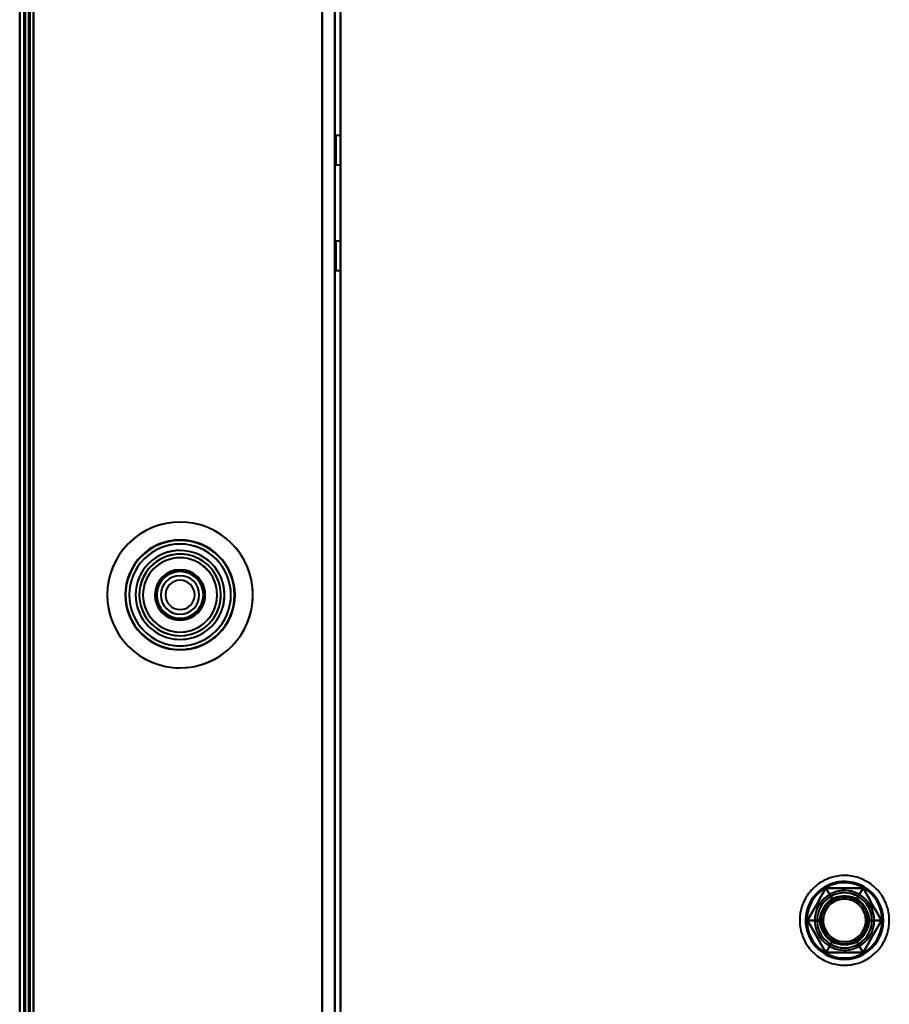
# Model space of a CAD drawing. Header units: millimetres. Extents: x -1442 to 3067, y -120 to 936.
# Tile 13 of 72: x -287 to -192, y 215 to 323. Entities that reach past the tile are written whole.
import ezdxf

# ---------------------------------------------------------------- set-up
doc = ezdxf.new("R2010")
doc.units = ezdxf.units.MM
doc.layers.add('G-IMPT', color=8, linetype='Continuous', lineweight=40)

# ---------------------------------------------------------------- blocks, each defined once
blk = doc.blocks.new('NEXA 400 CALQUES_dwg-748074-Gauche')
at = {"layer": 'G-IMPT'}
for p, q in [((-287, 827.77), (-287, 128.97)), ((-287, 827.77), (-287, 128.97)), ((-286.5, 827.27), (-286.5, 129.47)), ((-252, 129.47), (-252, 827.27)), ((-252, 309.97), (-252.5, 309.97)), ((-252.5, 306.77), (-252.5, 309.97)), ((-252.5, 306.77), (-252.5, 309.97)), ((-252.5, 309.97), (-252.5, 306.77)), ((-252.5, 309.97), (-252.5, 306.77)), ((-252, 308.37), (-252, 309.97)), ((-252, 306.77), (-252, 309.97)), ((-252, 309.97), (-252, 308.37)), ((-252, 306.77), (-252, 308.37)), ((-252, 308.37), (-252, 306.77)), ((-252.5, 306.77), (-252, 306.77)), ((-252, 298.45), (-252.5, 298.45)), ((-252.5, 295.25), (-252.5, 298.45)), ((-252.5, 295.25), (-252.5, 298.45)), ((-252.5, 298.45), (-252.5, 295.25)), ((-252.5, 298.45), (-252.5, 295.25)), ((-252, 296.85), (-252, 298.45)), ((-252, 295.25), (-252, 298.45)), ((-252, 298.45), (-252, 296.85)), ((-252, 295.25), (-252, 296.85)), ((-252, 296.85), (-252, 295.25)), ((-252.5, 295.25), (-252, 295.25))]:
    blk.add_line(p, q, dxfattribs=at)
at = {"layer": 'G-IMPT', "flags": 128}
for points in [[(-287, 128.97), (-287, 303.67), (-287, 478.37), (-287, 653.07), (-287, 827.77)], [(-287, 827.77), (-287, 653.07), (-287, 478.37), (-287, 303.67), (-287, 128.97)], [(-287, 128.97), (-287, 303.67), (-287, 478.37), (-287, 653.07), (-287, 827.77)], [(-287, 827.77), (-287, 653.07), (-287, 478.37), (-287, 303.67), (-287, 128.97)], [(-287, 827.77), (-287, 653.07), (-287, 478.37), (-287, 303.67), (-287, 128.97)], [(-287, 128.97), (-287, 303.67), (-287, 478.37), (-287, 653.07), (-287, 827.77)], [(-287, 128.97), (-287, 303.67), (-287, 478.37), (-287, 653.07), (-287, 827.77)], [(-287, 827.77), (-287, 653.07), (-287, 478.37), (-287, 303.67), (-287, 128.97)], [(-287, 827.77), (-287, 653.07), (-287, 478.37), (-287, 303.67), (-287, 128.97)], [(-287, 128.97), (-287, 303.67), (-287, 478.37), (-287, 653.07), (-287, 827.77)], [(-287, 827.77), (-287, 653.07), (-287, 478.37), (-287, 303.67), (-287, 128.97)], [(-287, 128.97), (-287, 303.67), (-287, 478.37), (-287, 653.07), (-287, 827.77)], [(-286.5, 827.77), (-286.5, 653.07), (-286.5, 478.37), (-286.5, 303.67), (-286.5, 128.97)], [(-286.5, 827.77), (-286.5, 653.07), (-286.5, 478.37), (-286.5, 303.67), (-286.5, 128.97)], [(-286.5, 128.97), (-286.5, 303.67), (-286.5, 478.37), (-286.5, 653.07), (-286.5, 827.77)], [(-286.5, 128.97), (-286.5, 303.67), (-286.5, 478.37), (-286.5, 653.07), (-286.5, 827.77)], [(-286.5, 129.37), (-286.5, 303.87), (-286.5, 478.37), (-286.5, 652.87), (-286.5, 827.37)], [(-286.5, 827.37), (-286.5, 652.87), (-286.5, 478.37), (-286.5, 303.87), (-286.5, 129.37)], [(-286.5, 129.37), (-286.5, 303.87), (-286.5, 478.37), (-286.5, 652.87), (-286.5, 827.37)], [(-286.5, 827.37), (-286.5, 652.87), (-286.5, 478.37), (-286.5, 303.87), (-286.5, 129.37)], [(-286.5, 129.47), (-286.5, 303.92), (-286.5, 478.37), (-286.5, 652.82), (-286.5, 827.27)], [(-286.5, 827.27), (-286.5, 652.82), (-286.5, 478.37), (-286.5, 303.92), (-286.5, 129.47)], [(-286.5, 827.27), (-286.5, 652.82), (-286.5, 478.37), (-286.5, 303.92), (-286.5, 129.47)], [(-286.5, 129.47), (-286.5, 303.92), (-286.5, 478.37), (-286.5, 652.82), (-286.5, 827.27)], [(-286.5, 827.27), (-286.5, 652.82), (-286.5, 478.37), (-286.5, 303.92), (-286.5, 129.47)], [(-286.5, 129.47), (-286.5, 303.92), (-286.5, 478.37), (-286.5, 652.82), (-286.5, 827.27)], [(-286.5, 827.27), (-286.5, 652.82), (-286.5, 478.37), (-286.5, 303.92), (-286.5, 129.47)], [(-286.5, 129.47), (-286.5, 303.92), (-286.5, 478.37), (-286.5, 652.82), (-286.5, 827.27)], [(-286.5, 827.27), (-286.5, 652.82), (-286.5, 478.37), (-286.5, 303.92), (-286.5, 129.47)], [(-286.5, 129.47), (-286.5, 303.92), (-286.5, 478.37), (-286.5, 652.82), (-286.5, 827.27)], [(-286.5, 827.27), (-286.5, 652.82), (-286.5, 478.37), (-286.5, 303.92), (-286.5, 129.47)], [(-286.5, 129.47), (-286.5, 303.92), (-286.5, 478.37), (-286.5, 652.82), (-286.5, 827.27)], [(-286.4, 128.97), (-286.4, 303.67), (-286.4, 478.37), (-286.4, 653.07), (-286.4, 827.77)], [(-286.4, 128.97), (-286.4, 303.67), (-286.4, 478.37), (-286.4, 653.07), (-286.4, 827.77)], [(-286.4, 128.97), (-286.4, 303.67), (-286.4, 478.37), (-286.4, 653.07), (-286.4, 827.77)], [(-286.4, 827.77), (-286.4, 653.07), (-286.4, 478.37), (-286.4, 303.67), (-286.4, 128.97)], [(-286.4, 128.97), (-286.4, 303.67), (-286.4, 478.37), (-286.4, 653.07), (-286.4, 827.77)], [(-286.4, 827.77), (-286.4, 653.07), (-286.4, 478.37), (-286.4, 303.67), (-286.4, 128.97)], [(-286.4, 827.77), (-286.4, 653.07), (-286.4, 478.37), (-286.4, 303.67), (-286.4, 128.97)], [(-286.4, 827.77), (-286.4, 653.07), (-286.4, 478.37), (-286.4, 303.67), (-286.4, 128.97)], [(-286.4, 128.97), (-286.4, 303.67), (-286.4, 478.37), (-286.4, 653.07), (-286.4, 827.77)], [(-286.4, 827.77), (-286.4, 653.07), (-286.4, 478.37), (-286.4, 303.67), (-286.4, 128.97)], [(-286.4, 827.77), (-286.4, 653.07), (-286.4, 478.37), (-286.4, 303.67), (-286.4, 128.97)], [(-286.4, 128.97), (-286.4, 303.67), (-286.4, 478.37), (-286.4, 653.07), (-286.4, 827.77)], [(-286, 129.47), (-286, 303.92), (-286, 478.37), (-286, 652.82), (-286, 827.27)], [(-286, 827.27), (-286, 652.82), (-286, 478.37), (-286, 303.92), (-286, 129.47)], [(-286, 129.47), (-286, 303.92), (-286, 478.37), (-286, 652.82), (-286, 827.27)], [(-286, 827.27), (-286, 652.82), (-286, 478.37), (-286, 303.92), (-286, 129.47)], [(-286, 129.47), (-286, 303.92), (-286, 478.37), (-286, 652.82), (-286, 827.27)], [(-286, 827.27), (-286, 652.82), (-286, 478.37), (-286, 303.92), (-286, 129.47)], [(-285.9, 827.27), (-285.9, 652.82), (-285.9, 478.37), (-285.9, 303.92), (-285.9, 129.47)], [(-285.9, 827.27), (-285.9, 652.82), (-285.9, 478.37), (-285.9, 303.92), (-285.9, 129.47)], [(-285.9, 129.47), (-285.9, 303.92), (-285.9, 478.37), (-285.9, 652.82), (-285.9, 827.27)], [(-285.9, 827.27), (-285.9, 652.82), (-285.9, 478.37), (-285.9, 303.92), (-285.9, 129.47)], [(-285.9, 129.47), (-285.9, 303.92), (-285.9, 478.37), (-285.9, 652.82), (-285.9, 827.27)], [(-285.9, 129.47), (-285.9, 303.92), (-285.9, 478.37), (-285.9, 652.82), (-285.9, 827.27)], [(-285.5, 827.27), (-285.5, 652.82), (-285.5, 478.37), (-285.5, 303.92), (-285.5, 129.47)], [(-285.5, 129.47), (-285.5, 303.92), (-285.5, 478.37), (-285.5, 652.82), (-285.5, 827.27)], [(-285.5, 827.27), (-285.5, 652.82), (-285.5, 478.37), (-285.5, 303.92), (-285.5, 129.47)], [(-285.5, 129.47), (-285.5, 303.92), (-285.5, 478.37), (-285.5, 652.82), (-285.5, 827.27)], [(-285.5, 129.47), (-285.5, 303.92), (-285.5, 478.37), (-285.5, 652.82), (-285.5, 827.27)], [(-285.5, 827.27), (-285.5, 652.82), (-285.5, 478.37), (-285.5, 303.92), (-285.5, 129.47)], [(-285.5, 827.27), (-285.5, 652.82), (-285.5, 478.37), (-285.5, 303.92), (-285.5, 129.47)], [(-285.5, 129.47), (-285.5, 303.92), (-285.5, 478.37), (-285.5, 652.82), (-285.5, 827.27)], [(-254, 827.27), (-254, 652.82), (-254, 478.37), (-254, 303.92), (-254, 129.47)], [(-254, 129.47), (-254, 303.92), (-254, 478.37), (-254, 652.82), (-254, 827.27)], [(-254, 129.47), (-254, 303.92), (-254, 478.37), (-254, 652.82), (-254, 827.27)], [(-254, 827.27), (-254, 652.82), (-254, 478.37), (-254, 303.92), (-254, 129.47)], [(-254, 129.47), (-254, 303.92), (-254, 478.37), (-254, 652.82), (-254, 827.27)], [(-254, 827.27), (-254, 652.82), (-254, 478.37), (-254, 303.92), (-254, 129.47)], [(-254, 129.47), (-254, 303.92), (-254, 478.37), (-254, 652.82), (-254, 827.27)], [(-254, 827.27), (-254, 652.82), (-254, 478.37), (-254, 303.92), (-254, 129.47)], [(-252.6, 129.47), (-252.6, 303.92), (-252.6, 478.37), (-252.6, 652.82), (-252.6, 827.27)], [(-252.6, 827.27), (-252.6, 652.82), (-252.6, 478.37), (-252.6, 303.92), (-252.6, 129.47)], [(-252.6, 129.47), (-252.6, 303.92), (-252.6, 478.37), (-252.6, 652.82), (-252.6, 827.27)], [(-252.6, 827.27), (-252.6, 652.82), (-252.6, 478.37), (-252.6, 303.92), (-252.6, 129.47)], [(-252, 827.27), (-252, 660.8), (-252, 494.32), (-252, 327.85), (-252, 161.37)], [(-252, 161.37), (-252, 327.85), (-252, 494.32), (-252, 660.8), (-252, 827.27)], [(-252, 161.37), (-252, 327.85), (-252, 494.32), (-252, 660.8), (-252, 827.27)], [(-252, 827.27), (-252, 660.8), (-252, 494.32), (-252, 327.85), (-252, 161.37)], [(-194.55, 228.61), (-194.73, 228.7), (-194.9, 228.79), (-195.08, 228.87), (-195.26, 228.94), (-195.44, 229.01), (-195.63, 229.07), (-195.82, 229.12), (-196.01, 229.16), (-196.2, 229.2), (-196.4, 229.23), (-196.59, 229.25), (-196.79, 229.26), (-196.98, 229.26), (-197.18, 229.26), (-197.37, 229.25), (-197.57, 229.23), (-197.76, 229.2), (-197.95, 229.17), (-198.15, 229.13), (-198.33, 229.08), (-198.52, 229.02), (-198.71, 228.96), (-198.89, 228.88), (-199.07, 228.8), (-199.24, 228.72), (-199.41, 228.63), (-199.58, 228.53), (-199.75, 228.42), (-199.91, 228.31), (-200.06, 228.19), (-200.21, 228.06), (-200.36, 227.93), (-200.5, 227.79), (-200.63, 227.65), (-200.76, 227.5), (-200.88, 227.35), (-201, 227.19), (-201.11, 227.03), (-201.21, 226.86), (-201.3, 226.69), (-201.39, 226.52), (-201.48, 226.34), (-201.55, 226.16), (-201.62, 225.98), (-201.68, 225.79), (-201.73, 225.6), (-201.78, 225.41), (-201.82, 225.22), (-201.85, 225.03), (-201.87, 224.83), (-201.88, 224.64), (-201.89, 224.44), (-201.89, 224.25), (-201.88, 224.05), (-201.86, 223.86), (-201.84, 223.66), (-201.81, 223.47), (-201.77, 223.28), (-201.72, 223.09), (-201.66, 222.9), (-201.6, 222.72), (-201.53, 222.53), (-201.45, 222.35), (-201.37, 222.18), (-201.28, 222), (-201.18, 221.83), (-201.08, 221.67), (-200.96, 221.51), (-200.85, 221.35), (-200.72, 221.2), (-200.59, 221.05), (-200.46, 220.91), (-200.32, 220.78), (-200.17, 220.65), (-200.02, 220.52), (-199.86, 220.41), (-199.7, 220.3), (-199.54, 220.19), (-199.45, 220.14)], [(-194.55, 228.61), (-194.73, 228.7), (-194.9, 228.79), (-195.08, 228.87), (-195.26, 228.94), (-195.44, 229.01), (-195.63, 229.07), (-195.82, 229.12), (-196.01, 229.16), (-196.2, 229.2), (-196.4, 229.23), (-196.59, 229.25), (-196.79, 229.26), (-196.98, 229.26), (-197.18, 229.26), (-197.37, 229.25), (-197.57, 229.23), (-197.76, 229.2), (-197.95, 229.17), (-198.15, 229.13), (-198.33, 229.08), (-198.52, 229.02), (-198.71, 228.96), (-198.89, 228.88), (-199.07, 228.8), (-199.24, 228.72), (-199.41, 228.63), (-199.58, 228.53), (-199.75, 228.42), (-199.91, 228.31), (-200.06, 228.19), (-200.21, 228.06), (-200.36, 227.93), (-200.5, 227.79), (-200.63, 227.65), (-200.76, 227.5), (-200.88, 227.35), (-201, 227.19), (-201.11, 227.03), (-201.21, 226.86), (-201.3, 226.69), (-201.39, 226.52), (-201.48, 226.34), (-201.55, 226.16), (-201.62, 225.98), (-201.68, 225.79), (-201.73, 225.6), (-201.78, 225.41), (-201.82, 225.22), (-201.85, 225.03), (-201.87, 224.83), (-201.88, 224.64), (-201.89, 224.44), (-201.89, 224.25), (-201.88, 224.05), (-201.86, 223.86), (-201.84, 223.66), (-201.81, 223.47), (-201.77, 223.28), (-201.72, 223.09), (-201.66, 222.9), (-201.6, 222.72), (-201.53, 222.53), (-201.45, 222.35), (-201.37, 222.18), (-201.28, 222), (-201.18, 221.83), (-201.08, 221.67), (-200.96, 221.51), (-200.85, 221.35), (-200.72, 221.2), (-200.59, 221.05), (-200.46, 220.91), (-200.32, 220.78), (-200.17, 220.65), (-200.02, 220.52), (-199.86, 220.41), (-199.7, 220.3), (-199.54, 220.19), (-199.45, 220.14)], [(-199.02, 227.87), (-199.53, 227), (-200.03, 226.12), (-200.54, 225.25), (-201.04, 224.37)], [(-201.04, 224.37), (-200.54, 225.25), (-200.03, 226.12), (-199.53, 227), (-199.02, 227.87)], [(-199.02, 227.87), (-199.53, 227), (-200.03, 226.12), (-200.54, 225.25), (-201.04, 224.37)], [(-201.04, 224.37), (-200.54, 225.25), (-200.03, 226.12), (-199.53, 227), (-199.02, 227.87)], [(-199.02, 227.87), (-199.53, 227), (-200.03, 226.12), (-200.54, 225.25), (-201.04, 224.37)], [(-201.04, 224.37), (-200.54, 225.25), (-200.03, 226.12), (-199.53, 227), (-199.02, 227.87)], [(-199.02, 227.87), (-199.53, 227), (-200.03, 226.12), (-200.54, 225.25), (-201.04, 224.37)], [(-201.04, 224.37), (-200.54, 225.25), (-200.03, 226.12), (-199.53, 227), (-199.02, 227.87)], [(-201.04, 224.37), (-200.54, 225.25), (-200.03, 226.12), (-199.53, 227), (-199.02, 227.87)], [(-201.04, 224.37), (-200.54, 225.25), (-200.03, 226.12), (-199.53, 227), (-199.02, 227.87)], [(-199.02, 227.87), (-199.53, 227), (-200.03, 226.12), (-200.54, 225.25), (-201.04, 224.37)], [(-199.02, 227.87), (-199.53, 227), (-200.03, 226.12), (-200.54, 225.25), (-201.04, 224.37)], [(-199.45, 220.14), (-199.27, 220.04), (-199.1, 219.96), (-198.92, 219.87), (-198.74, 219.8), (-198.56, 219.74), (-198.37, 219.68), (-198.18, 219.63), (-197.99, 219.58), (-197.8, 219.55), (-197.6, 219.52), (-197.41, 219.5), (-197.21, 219.49), (-197.02, 219.48), (-196.82, 219.49), (-196.63, 219.5), (-196.43, 219.51), (-196.24, 219.54), (-196.05, 219.58), (-195.85, 219.62), (-195.67, 219.67), (-195.48, 219.72), (-195.29, 219.79), (-195.11, 219.86), (-194.93, 219.94), (-194.76, 220.03), (-194.59, 220.12), (-194.42, 220.22), (-194.25, 220.33), (-194.09, 220.44), (-193.94, 220.56), (-193.79, 220.68), (-193.64, 220.82), (-193.5, 220.95), (-193.37, 221.1), (-193.24, 221.24), (-193.12, 221.4), (-193, 221.55), (-192.89, 221.72), (-192.79, 221.88), (-192.7, 222.05), (-192.61, 222.23), (-192.52, 222.4), (-192.45, 222.58), (-192.38, 222.77), (-192.32, 222.95), (-192.27, 223.14), (-192.22, 223.33), (-192.18, 223.52), (-192.15, 223.72), (-192.13, 223.91), (-192.12, 224.11), (-192.11, 224.3), (-192.11, 224.5), (-192.12, 224.69), (-192.14, 224.89), (-192.16, 225.08), (-192.19, 225.27), (-192.23, 225.47), (-192.28, 225.66), (-192.34, 225.84), (-192.4, 226.03), (-192.47, 226.21), (-192.55, 226.39), (-192.63, 226.57), (-192.72, 226.74), (-192.82, 226.91), (-192.92, 227.08), (-193.04, 227.24), (-193.15, 227.39), (-193.28, 227.54), (-193.41, 227.69), (-193.54, 227.83), (-193.68, 227.97), (-193.83, 228.1), (-193.98, 228.22), (-194.14, 228.34), (-194.3, 228.45), (-194.46, 228.55), (-194.55, 228.61)], [(-199.45, 220.14), (-199.27, 220.04), (-199.1, 219.96), (-198.92, 219.87), (-198.74, 219.8), (-198.56, 219.74), (-198.37, 219.68), (-198.18, 219.63), (-197.99, 219.58), (-197.8, 219.55), (-197.6, 219.52), (-197.41, 219.5), (-197.21, 219.49), (-197.02, 219.48), (-196.82, 219.49), (-196.63, 219.5), (-196.43, 219.51), (-196.24, 219.54), (-196.05, 219.58), (-195.85, 219.62), (-195.67, 219.67), (-195.48, 219.72), (-195.29, 219.79), (-195.11, 219.86), (-194.93, 219.94), (-194.76, 220.03), (-194.59, 220.12), (-194.42, 220.22), (-194.25, 220.33), (-194.09, 220.44), (-193.94, 220.56), (-193.79, 220.68), (-193.64, 220.82), (-193.5, 220.95), (-193.37, 221.1), (-193.24, 221.24), (-193.12, 221.4), (-193, 221.55), (-192.89, 221.72), (-192.79, 221.88), (-192.7, 222.05), (-192.61, 222.23), (-192.52, 222.4), (-192.45, 222.58), (-192.38, 222.77), (-192.32, 222.95), (-192.27, 223.14), (-192.22, 223.33), (-192.18, 223.52), (-192.15, 223.72), (-192.13, 223.91), (-192.12, 224.11), (-192.11, 224.3), (-192.11, 224.5), (-192.12, 224.69), (-192.14, 224.89), (-192.16, 225.08), (-192.19, 225.27), (-192.23, 225.47), (-192.28, 225.66), (-192.34, 225.84), (-192.4, 226.03), (-192.47, 226.21), (-192.55, 226.39), (-192.63, 226.57), (-192.72, 226.74), (-192.82, 226.91), (-192.92, 227.08), (-193.04, 227.24), (-193.15, 227.39), (-193.28, 227.54), (-193.41, 227.69), (-193.54, 227.83), (-193.68, 227.97), (-193.83, 228.1), (-193.98, 228.22), (-194.14, 228.34), (-194.3, 228.45), (-194.46, 228.55), (-194.55, 228.61)], [(-194.98, 227.87), (-195.99, 227.87), (-197, 227.87), (-198.01, 227.87), (-199.02, 227.87)], [(-199.02, 227.87), (-198.85, 227.58), (-198.69, 227.3), (-198.52, 227.01), (-198.35, 226.72)], [(-198.35, 226.72), (-198.52, 227.01), (-198.69, 227.3), (-198.85, 227.58), (-199.02, 227.87)], [(-199.02, 227.87), (-198.01, 227.87), (-197, 227.87), (-195.99, 227.87), (-194.98, 227.87)], [(-194.98, 227.87), (-195.99, 227.87), (-197, 227.87), (-198.01, 227.87), (-199.02, 227.87)], [(-199.02, 227.87), (-198.85, 227.58), (-198.69, 227.3), (-198.52, 227.01), (-198.35, 226.72)], [(-198.35, 226.72), (-198.52, 227.01), (-198.69, 227.3), (-198.85, 227.58), (-199.02, 227.87)], [(-199.02, 227.87), (-198.01, 227.87), (-197, 227.87), (-195.99, 227.87), (-194.98, 227.87)], [(-194.98, 227.87), (-195.99, 227.87), (-197, 227.87), (-198.01, 227.87), (-199.02, 227.87)], [(-199.02, 227.87), (-198.01, 227.87), (-197, 227.87), (-195.99, 227.87), (-194.98, 227.87)], [(-194.98, 227.87), (-195.99, 227.87), (-197, 227.87), (-198.01, 227.87), (-199.02, 227.87)], [(-199.02, 227.87), (-198.01, 227.87), (-197, 227.87), (-195.99, 227.87), (-194.98, 227.87)], [(-199.02, 227.87), (-198.01, 227.87), (-197, 227.87), (-195.99, 227.87), (-194.98, 227.87)], [(-199.02, 227.87), (-198.01, 227.87), (-197, 227.87), (-195.99, 227.87), (-194.98, 227.87)], [(-194.98, 227.87), (-195.99, 227.87), (-197, 227.87), (-198.01, 227.87), (-199.02, 227.87)], [(-194.98, 227.87), (-195.99, 227.87), (-197, 227.87), (-198.01, 227.87), (-199.02, 227.87)], [(-194.98, 227.87), (-195.15, 227.58), (-195.31, 227.3), (-195.48, 227.01), (-195.65, 226.72)], [(-195.65, 226.72), (-195.48, 227.01), (-195.31, 227.3), (-195.15, 227.58), (-194.98, 227.87)], [(-194.98, 227.87), (-195.15, 227.58), (-195.31, 227.3), (-195.48, 227.01), (-195.65, 226.72)], [(-195.65, 226.72), (-195.48, 227.01), (-195.31, 227.3), (-195.15, 227.58), (-194.98, 227.87)], [(-192.96, 224.37), (-193.46, 225.25), (-193.97, 226.12), (-194.47, 227), (-194.98, 227.87)], [(-194.98, 227.87), (-194.47, 227), (-193.97, 226.12), (-193.46, 225.25), (-192.96, 224.37)], [(-192.96, 224.37), (-193.46, 225.25), (-193.97, 226.12), (-194.47, 227), (-194.98, 227.87)], [(-194.98, 227.87), (-194.47, 227), (-193.97, 226.12), (-193.46, 225.25), (-192.96, 224.37)], [(-192.96, 224.37), (-193.46, 225.25), (-193.97, 226.12), (-194.47, 227), (-194.98, 227.87)], [(-194.98, 227.87), (-194.47, 227), (-193.97, 226.12), (-193.46, 225.25), (-192.96, 224.37)], [(-192.96, 224.37), (-193.46, 225.25), (-193.97, 226.12), (-194.47, 227), (-194.98, 227.87)], [(-194.98, 227.87), (-194.47, 227), (-193.97, 226.12), (-193.46, 225.25), (-192.96, 224.37)], [(-194.98, 227.87), (-194.47, 227), (-193.97, 226.12), (-193.46, 225.25), (-192.96, 224.37)], [(-194.98, 227.87), (-194.47, 227), (-193.97, 226.12), (-193.46, 225.25), (-192.96, 224.37)], [(-192.96, 224.37), (-193.46, 225.25), (-193.97, 226.12), (-194.47, 227), (-194.98, 227.87)], [(-192.96, 224.37), (-193.46, 225.25), (-193.97, 226.12), (-194.47, 227), (-194.98, 227.87)], [(-201.04, 224.37), (-200.71, 224.37), (-200.38, 224.37), (-200.04, 224.37), (-199.71, 224.37)], [(-199.71, 224.37), (-200.04, 224.37), (-200.38, 224.37), (-200.71, 224.37), (-201.04, 224.37)], [(-201.04, 224.37), (-200.54, 223.5), (-200.03, 222.62), (-199.53, 221.75), (-199.02, 220.87)], [(-199.02, 220.87), (-199.53, 221.75), (-200.03, 222.62), (-200.54, 223.5), (-201.04, 224.37)], [(-201.04, 224.37), (-200.54, 223.5), (-200.03, 222.62), (-199.53, 221.75), (-199.02, 220.87)], [(-199.02, 220.87), (-199.53, 221.75), (-200.03, 222.62), (-200.54, 223.5), (-201.04, 224.37)], [(-201.04, 224.37), (-200.71, 224.37), (-200.38, 224.37), (-200.04, 224.37), (-199.71, 224.37)], [(-199.71, 224.37), (-200.04, 224.37), (-200.38, 224.37), (-200.71, 224.37), (-201.04, 224.37)], [(-201.04, 224.37), (-200.54, 223.5), (-200.03, 222.62), (-199.53, 221.75), (-199.02, 220.87)], [(-199.02, 220.87), (-199.53, 221.75), (-200.03, 222.62), (-200.54, 223.5), (-201.04, 224.37)], [(-201.04, 224.37), (-200.54, 223.5), (-200.03, 222.62), (-199.53, 221.75), (-199.02, 220.87)], [(-199.02, 220.87), (-199.53, 221.75), (-200.03, 222.62), (-200.54, 223.5), (-201.04, 224.37)], [(-199.02, 220.87), (-199.53, 221.75), (-200.03, 222.62), (-200.54, 223.5), (-201.04, 224.37)], [(-199.02, 220.87), (-199.53, 221.75), (-200.03, 222.62), (-200.54, 223.5), (-201.04, 224.37)], [(-201.04, 224.37), (-200.54, 223.5), (-200.03, 222.62), (-199.53, 221.75), (-199.02, 220.87)], [(-201.04, 224.37), (-200.54, 223.5), (-200.03, 222.62), (-199.53, 221.75), (-199.02, 220.87)], [(-194.98, 220.87), (-194.47, 221.75), (-193.97, 222.62), (-193.46, 223.5), (-192.96, 224.37)], [(-192.96, 224.37), (-193.46, 223.5), (-193.97, 222.62), (-194.47, 221.75), (-194.98, 220.87)], [(-194.98, 220.87), (-194.47, 221.75), (-193.97, 222.62), (-193.46, 223.5), (-192.96, 224.37)], [(-192.96, 224.37), (-193.46, 223.5), (-193.97, 222.62), (-194.47, 221.75), (-194.98, 220.87)], [(-194.98, 220.87), (-194.47, 221.75), (-193.97, 222.62), (-193.46, 223.5), (-192.96, 224.37)], [(-192.96, 224.37), (-193.46, 223.5), (-193.97, 222.62), (-194.47, 221.75), (-194.98, 220.87)], [(-194.98, 220.87), (-194.47, 221.75), (-193.97, 222.62), (-193.46, 223.5), (-192.96, 224.37)], [(-192.96, 224.37), (-193.46, 223.5), (-193.97, 222.62), (-194.47, 221.75), (-194.98, 220.87)], [(-192.96, 224.37), (-193.46, 223.5), (-193.97, 222.62), (-194.47, 221.75), (-194.98, 220.87)], [(-192.96, 224.37), (-193.46, 223.5), (-193.97, 222.62), (-194.47, 221.75), (-194.98, 220.87)], [(-194.98, 220.87), (-194.47, 221.75), (-193.97, 222.62), (-193.46, 223.5), (-192.96, 224.37)], [(-194.98, 220.87), (-194.47, 221.75), (-193.97, 222.62), (-193.46, 223.5), (-192.96, 224.37)], [(-194.29, 224.37), (-193.96, 224.37), (-193.62, 224.37), (-193.29, 224.37), (-192.96, 224.37)], [(-192.96, 224.37), (-193.29, 224.37), (-193.62, 224.37), (-193.96, 224.37), (-194.29, 224.37)], [(-192.96, 224.37), (-193.29, 224.37), (-193.62, 224.37), (-193.96, 224.37), (-194.29, 224.37)], [(-194.29, 224.37), (-193.96, 224.37), (-193.62, 224.37), (-193.29, 224.37), (-192.96, 224.37)], [(-199.02, 220.87), (-198.85, 221.16), (-198.69, 221.45), (-198.52, 221.74), (-198.35, 222.03)], [(-198.35, 222.03), (-198.52, 221.74), (-198.69, 221.45), (-198.85, 221.16), (-199.02, 220.87)], [(-199.02, 220.87), (-198.85, 221.16), (-198.69, 221.45), (-198.52, 221.74), (-198.35, 222.03)], [(-198.35, 222.03), (-198.52, 221.74), (-198.69, 221.45), (-198.85, 221.16), (-199.02, 220.87)], [(-194.98, 220.87), (-195.15, 221.16), (-195.31, 221.45), (-195.48, 221.74), (-195.65, 222.03)], [(-195.65, 222.03), (-195.48, 221.74), (-195.31, 221.45), (-195.15, 221.16), (-194.98, 220.87)], [(-195.65, 222.03), (-195.48, 221.74), (-195.31, 221.45), (-195.15, 221.16), (-194.98, 220.87)], [(-194.98, 220.87), (-195.15, 221.16), (-195.31, 221.45), (-195.48, 221.74), (-195.65, 222.03)], [(-199.02, 220.87), (-198.01, 220.87), (-197, 220.87), (-195.99, 220.87), (-194.98, 220.87)], [(-194.98, 220.87), (-195.99, 220.87), (-197, 220.87), (-198.01, 220.87), (-199.02, 220.87)], [(-199.02, 220.87), (-198.01, 220.87), (-197, 220.87), (-195.99, 220.87), (-194.98, 220.87)], [(-194.98, 220.87), (-195.99, 220.87), (-197, 220.87), (-198.01, 220.87), (-199.02, 220.87)], [(-199.02, 220.87), (-198.01, 220.87), (-197, 220.87), (-195.99, 220.87), (-194.98, 220.87)], [(-194.98, 220.87), (-195.99, 220.87), (-197, 220.87), (-198.01, 220.87), (-199.02, 220.87)], [(-199.02, 220.87), (-198.01, 220.87), (-197, 220.87), (-195.99, 220.87), (-194.98, 220.87)], [(-194.98, 220.87), (-195.99, 220.87), (-197, 220.87), (-198.01, 220.87), (-199.02, 220.87)], [(-194.98, 220.87), (-195.99, 220.87), (-197, 220.87), (-198.01, 220.87), (-199.02, 220.87)], [(-194.98, 220.87), (-195.99, 220.87), (-197, 220.87), (-198.01, 220.87), (-199.02, 220.87)], [(-199.02, 220.87), (-198.01, 220.87), (-197, 220.87), (-195.99, 220.87), (-194.98, 220.87)], [(-199.02, 220.87), (-198.01, 220.87), (-197, 220.87), (-195.99, 220.87), (-194.98, 220.87)]]:
    blk.add_lwpolyline(points, dxfattribs=at)
at = {"layer": 'G-IMPT'}
for centre, radius, start, end in [((-269.5, 259.87), 7.95, 22.5227, 202.5227), ((-269.5, 259.87), 7.95, 22.5227, 202.5227), ((-269.5, 259.87), 7.95, 22.5227, 202.5227), ((-269.5, 259.87), 7.95, 22.5227, 202.5227), ((-269.5, 259.87), 7.95, 0, 180), ((-269.5, 259.87), 7.95, 360, 180), ((-269.5, 259.87), 7.95, 360, 180), ((-269.5, 259.87), 7.95, 360, 180), ((-269.5, 259.87), 6, 90, 270), ((-269.5, 259.87), 6, 90, 180), ((-269.5, 259.87), 6, 0, 180), ((-269.5, 259.87), 6, 360, 180), ((-269.5, 259.87), 6, 360, 180), ((-269.5, 259.87), 6, 0, 180), ((-269.5, 259.87), 6, 0, 180), ((-269.5, 259.87), 6, 360, 180), ((-269.5, 259.87), 6, 360, 180), ((-269.5, 259.87), 6, 360, 180), ((-269.5, 259.87), 6, 360, 180), ((-269.5, 259.87), 6, 360, 180), ((-269.5, 259.87), 6, 0, 180), ((-269.5, 259.87), 6, 360, 180), ((-269.5, 259.87), 5.95, 22.5227, 202.5227), ((-269.5, 259.87), 5.95, 22.5227, 202.5227), ((-269.5, 259.87), 5.95, 22.5227, 202.5227), ((-269.5, 259.87), 5.95, 360, 180), ((-269.5, 259.87), 5.95, 0, 180), ((-269.5, 259.87), 5.95, 0, 180), ((-269.5, 259.87), 5.55, 22.5227, 202.5227), ((-269.5, 259.87), 5.55, 22.5227, 202.5227), ((-269.5, 259.87), 5.55, 0, 180), ((-269.5, 259.87), 5.55, 0, 180), ((-269.5, 259.87), 6, 270, 90), ((-269.5, 259.87), 6, 0, 90), ((-269.5, 259.87), 4.85, 22.5227, 202.5227), ((-269.5, 259.87), 4.85, 22.5227, 202.5227), ((-269.5, 259.87), 4.85, 22.5227, 202.5227), ((-269.5, 259.87), 4.85, 22.5227, 202.5227), ((-269.5, 259.87), 4.85, 0, 180), ((-269.5, 259.87), 4.85, 0, 180), ((-269.5, 259.87), 4.85, 360, 180), ((-269.5, 259.87), 4.85, 360, 180), ((-269.5, 259.87), 4.45, 360, 180), ((-269.5, 259.87), 4.45, 22.5227, 202.5227), ((-269.5, 259.87), 4.45, 22.5227, 180), ((-269.5, 259.87), 4.45, 22.5227, 202.5227), ((-269.5, 259.87), 4.45, 22.5227, 202.5227), ((-269.5, 259.87), 4.45, 90, 202.5227), ((-269.5, 259.87), 4.45, 22.5227, 202.5227), ((-269.5, 259.87), 4.45, 90, 270), ((-269.5, 259.87), 4.45, 22.5227, 202.5227), ((-269.5, 259.87), 4.45, 360, 180), ((-269.5, 259.87), 4.45, 0, 180), ((-269.5, 259.87), 4.45, 0, 180), ((-269.5, 259.87), 4.45, 0, 180), ((-269.5, 259.87), 4.45, 0, 180), ((-269.5, 259.87), 4.45, 360, 180), ((-269.5, 259.87), 4.45, 90, 270), ((-269.5, 259.87), 4.45, 22.5227, 90), ((-269.5, 259.87), 4.45, 270, 90), ((-269.5, 259.87), 4.45, 270, 90), ((-269.5, 259.87), 4.05, 360, 180), ((-269.5, 259.87), 4.05, 0, 180), ((-269.5, 259.87), 4.05, 22.5227, 202.5227), ((-269.5, 259.87), 4.05, 22.5227, 202.5227), ((-269.5, 259.87), 7.95, 202.5227, 22.5227), ((-269.5, 259.87), 7.95, 202.5227, 22.5227), ((-269.5, 259.87), 7.95, 202.5227, 22.5227), ((-269.5, 259.87), 7.95, 202.5227, 22.5227), ((-269.5, 259.87), 5.95, 202.5227, 22.5227), ((-269.5, 259.87), 5.95, 202.5227, 22.5227), ((-269.5, 259.87), 5.95, 202.5227, 22.5227), ((-269.5, 259.87), 2.75, 0, 180), ((-269.5, 259.87), 2.75, 360, 180), ((-269.5, 259.87), 2.75, 22.5227, 202.5227), ((-269.5, 259.87), 2.75, 22.5227, 202.5227), ((-269.5, 259.87), 2.75, 22.5227, 202.5227), ((-269.5, 259.87), 2.75, 22.5227, 202.5227), ((-269.5, 259.87), 2.75, 0, 180), ((-269.5, 259.87), 2.75, 360, 180), ((-269.5, 259.87), 2.55, 90, 270), ((-269.5, 259.87), 2.55, 90, 202.5227), ((-269.5, 259.87), 2.55, 22.5227, 202.5227), ((-269.5, 259.87), 2.55, 90, 270), ((-269.5, 259.87), 2.55, 22.5227, 202.5227), ((-269.5, 259.87), 2.55, 22.5227, 202.5227), ((-269.5, 259.87), 2.55, 0, 180), ((-269.5, 259.87), 2.55, 0, 180), ((-269.5, 259.87), 2.55, 22.5227, 202.5227), ((-269.5, 259.87), 2.55, 22.5227, 202.5227), ((-269.5, 259.87), 2.55, 0, 180), ((-269.5, 259.87), 2.55, 360, 180), ((-269.5, 259.87), 2.55, 0, 180), ((-269.5, 259.87), 2.55, 360, 180), ((-269.5, 259.87), 2.55, 112.5227, 202.5227), ((-269.5, 259.87), 2.55, 112.5227, 180), ((-269.5, 259.87), 2.55, 22.5227, 112.5227), ((-269.5, 259.87), 2.55, 0, 112.5227), ((-269.5, 259.87), 2.55, 270, 90), ((-269.5, 259.87), 2.55, 22.5227, 90), ((-269.5, 259.87), 2.55, 270, 90), ((-269.5, 259.87), 5.55, 202.5227, 22.5227), ((-269.5, 259.87), 5.55, 202.5227, 22.5227), ((-269.5, 259.87), 4.85, 202.5227, 22.5227), ((-269.5, 259.87), 4.85, 202.5227, 22.5227), ((-269.5, 259.87), 4.85, 202.5227, 22.5227), ((-269.5, 259.87), 4.85, 202.5227, 22.5227), ((-269.5, 259.87), 4.45, 202.5227, 22.5227), ((-269.5, 259.87), 4.45, 202.5227, 22.5227), ((-269.5, 259.87), 4.45, 202.5227, 22.5227), ((-269.5, 259.87), 4.45, 202.5227, 22.5227), ((-269.5, 259.87), 4.45, 202.5227, 22.5227), ((-269.5, 259.87), 4.45, 202.5227, 22.5227), ((-269.5, 259.87), 4.45, 202.5227, 22.5227), ((-269.5, 259.87), 4.05, 202.5227, 22.5227), ((-269.5, 259.87), 4.05, 202.5227, 22.5227), ((-269.5, 259.87), 2.1, 360, 180), ((-269.5, 259.87), 2.1, 360, 180), ((-269.5, 259.87), 2.1, 0, 180), ((-269.5, 259.87), 2.1, 360, 180), ((-269.5, 259.87), 2.1, 360, 180), ((-269.5, 259.87), 2.1, 360, 180), ((-269.5, 259.87), 2.1, 0, 180), ((-269.5, 259.87), 2.1, 90, 270), ((-269.5, 259.87), 1.6, 90, 270), ((-269.5, 259.87), 1.6, 90, 180), ((-269.5, 259.87), 1.6, 90, 180), ((-269.5, 259.87), 1.6, 90, 270), ((-269.5, 259.87), 1.6, 90, 270), ((-269.5, 259.87), 1.6, 0, 180), ((-269.5, 259.87), 1.6, 0, 180), ((-269.5, 259.87), 1.6, 0, 180), ((-269.5, 259.87), 2.1, 270, 90), ((-269.5, 259.87), 1.6, 270, 90), ((-269.5, 259.87), 1.6, 0, 90), ((-269.5, 259.87), 1.6, 0, 90), ((-269.5, 259.87), 1.6, 270, 90), ((-269.5, 259.87), 1.6, 270, 90), ((-269.5, 259.87), 2.75, 202.5227, 22.5227), ((-269.5, 259.87), 2.75, 202.5227, 22.5227), ((-269.5, 259.87), 2.75, 202.5227, 22.5227), ((-269.5, 259.87), 2.75, 202.5227, 22.5227), ((-269.5, 259.87), 2.55, 202.5227, 22.5227), ((-269.5, 259.87), 2.55, 202.5227, 22.5227), ((-269.5, 259.87), 2.55, 202.5227, 22.5227), ((-269.5, 259.87), 2.55, 202.5227, 22.5227), ((-269.5, 259.87), 2.55, 202.5227, 22.5227), ((-269.5, 259.87), 2.55, 202.5227, 22.5227), ((-269.5, 259.87), 2.55, 270, 22.5227), ((-269.5, 259.87), 7.95, 180, 0), ((-269.5, 259.87), 7.95, 180, 360), ((-269.5, 259.87), 7.95, 180, 360), ((-269.5, 259.87), 7.95, 180, 0), ((-269.5, 259.87), 6, 180, 0), ((-269.5, 259.87), 6, 180, 0), ((-269.5, 259.87), 6, 180, 360), ((-269.5, 259.87), 6, 180, 0), ((-269.5, 259.87), 6, 180, 0), ((-269.5, 259.87), 6, 180, 0), ((-269.5, 259.87), 6, 180, 360), ((-269.5, 259.87), 6, 180, 360), ((-269.5, 259.87), 6, 180, 0), ((-269.5, 259.87), 6, 180, 360), ((-269.5, 259.87), 6, 180, 0), ((-269.5, 259.87), 6, 180, 360), ((-269.5, 259.87), 6, 180, 360), ((-269.5, 259.87), 5.95, 180, 0), ((-269.5, 259.87), 5.95, 180, 0), ((-269.5, 259.87), 5.95, 180, 0), ((-269.5, 259.87), 5.55, 180, 0), ((-269.5, 259.87), 5.55, 180, 0), ((-269.5, 259.87), 4.85, 180, 360), ((-269.5, 259.87), 4.85, 180, 360), ((-269.5, 259.87), 4.85, 180, 0), ((-269.5, 259.87), 4.85, 180, 0), ((-269.5, 259.87), 4.45, 180, 360), ((-269.5, 259.87), 4.45, 180, 202.5227), ((-269.5, 259.87), 4.45, 180, 0), ((-269.5, 259.87), 4.45, 180, 202.5227), ((-269.5, 259.87), 4.45, 180, 270), ((-269.5, 259.87), 4.45, 180, 0), ((-269.5, 259.87), 4.45, 180, 0), ((-269.5, 259.87), 4.45, 180, 0), ((-269.5, 259.87), 4.45, 202.5227, 0), ((-269.5, 259.87), 4.05, 180, 360), ((-269.5, 259.87), 4.05, 180, 0), ((-269.5, 259.87), 2.75, 180, 0), ((-269.5, 259.87), 2.75, 180, 360), ((-269.5, 259.87), 2.75, 180, 0), ((-269.5, 259.87), 2.75, 180, 0), ((-269.5, 259.87), 2.55, 180, 0), ((-269.5, 259.87), 2.55, 180, 270), ((-269.5, 259.87), 2.55, 180, 270), ((-269.5, 259.87), 2.55, 180, 0), ((-269.5, 259.87), 2.55, 180, 360), ((-269.5, 259.87), 2.55, 180, 360), ((-269.5, 259.87), 2.55, 180, 360), ((-269.5, 259.87), 2.55, 202.5227, 270), ((-269.5, 259.87), 2.1, 180, 0), ((-269.5, 259.87), 2.1, 180, 0), ((-269.5, 259.87), 2.1, 180, 0), ((-269.5, 259.87), 2.1, 180, 0), ((-269.5, 259.87), 2.1, 180, 0), ((-269.5, 259.87), 2.1, 180, 270), ((-269.5, 259.87), 2.1, 180, 360), ((-269.5, 259.87), 1.6, 180, 0), ((-269.5, 259.87), 1.6, 180, 0), ((-269.5, 259.87), 1.6, 180, 0), ((-269.5, 259.87), 1.6, 180, 270), ((-269.5, 259.87), 1.6, 180, 0), ((-269.5, 259.87), 1.6, 270, 0), ((-269.5, 259.87), 2.1, 270, 0), ((-269.5, 259.87), 2.55, 270, 0), ((-269.5, 259.87), 2.55, 270, 0), ((-269.5, 259.87), 4.45, 270, 0), ((-197, 224.37), 4.25, 60, 240), ((-197, 224.37), 4.25, 60, 240), ((-197, 224.37), 4.25, 60, 240), ((-197, 224.37), 4.25, 60, 240), ((-197, 224.37), 4.25, 60, 240), ((-197, 224.37), 4.25, 60, 240), ((-197, 224.37), 4.25, 60, 240), ((-197, 224.37), 4.25, 60, 240), ((-197, 224.37), 4.1, 60, 150), ((-197, 224.37), 4.1, 60, 150), ((-197, 224.37), 4.1, 60, 150), ((-197, 224.37), 4.1, 60, 150), ((-197, 224.37), 4.25, 240, 60), ((-197, 224.37), 4.25, 240, 60), ((-197, 224.37), 4.25, 240, 60), ((-197, 224.37), 4.25, 240, 60), ((-197, 224.37), 4.25, 240, 60), ((-197, 224.37), 4.25, 240, 60), ((-197, 224.37), 4.25, 240, 60), ((-197, 224.37), 4.25, 240, 60), ((-197, 224.37), 4.1, 240, 60), ((-197, 224.37), 4.1, 240, 60), ((-197, 224.37), 4.1, 240, 60), ((-197, 224.37), 4.1, 240, 60), ((-197, 224.37), 3.25, 60, 240), ((-197, 224.37), 3.25, 60, 240), ((-197, 224.37), 3.25, 60, 240), ((-197, 224.37), 3.25, 60, 240), ((-197, 224.37), 3, 60, 240), ((-197, 224.37), 3, 60, 240), ((-197, 224.37), 3.25, 330, 150), ((-197, 224.37), 3.25, 60, 150), ((-197, 224.37), 3.25, 330, 150), ((-197, 224.37), 3.25, 60, 150), ((-197, 224.37), 3, 330, 150), ((-197, 224.37), 3, 60, 150), ((-197, 224.37), 3, 330, 150), ((-197, 224.37), 3, 330, 150), ((-197, 224.37), 3, 330, 150), ((-197, 224.37), 3, 330, 150), ((-197, 224.37), 2.55, 60, 240), ((-197, 224.37), 2.55, 60, 240), ((-197, 224.37), 2.55, 60, 240), ((-197, 224.37), 2.55, 60, 240), ((-197, 224.37), 2.55, 60, 240), ((-197, 224.37), 2.55, 60, 240), ((-197, 224.37), 2.55, 60, 240), ((-197, 224.37), 2.55, 60, 240), ((-197, 224.37), 2.33, 24.284, 204.284), ((-197, 224.37), 2.33, 24.284, 204.284), ((-197, 224.37), 2.33, 24.284, 204.284), ((-197, 224.37), 2.33, 24.284, 204.284), ((-197, 224.37), 2.33, 95.716, 275.716), ((-197, 224.37), 2.33, 95.716, 275.716), ((-197, 224.37), 2.33, 95.716, 275.716), ((-197, 224.37), 2.33, 95.716, 275.716), ((-197, 224.37), 3.25, 240, 60), ((-197, 224.37), 3.25, 240, 60), ((-197, 224.37), 3.25, 240, 60), ((-197, 224.37), 3.25, 240, 60), ((-197, 224.37), 3.25, 240, 60), ((-197, 224.37), 3.25, 240, 60), ((-197, 224.37), 3, 240, 60), ((-197, 224.37), 3, 240, 60), ((-197, 224.37), 2.33, 275.716, 95.716), ((-197, 224.37), 2.33, 275.716, 95.716), ((-197, 224.37), 2.33, 275.716, 95.716), ((-197, 224.37), 2.33, 275.716, 95.716), ((-197, 224.37), 3, 330, 60), ((-197, 224.37), 4.1, 150, 240), ((-197, 224.37), 4.1, 150, 240), ((-197, 224.37), 4.1, 150, 240), ((-197, 224.37), 4.1, 150, 240), ((-197, 224.37), 3.25, 150, 330), ((-197, 224.37), 3.25, 150, 240), ((-197, 224.37), 3.25, 150, 330), ((-197, 224.37), 3.25, 150, 240), ((-197, 224.37), 3, 150, 330), ((-197, 224.37), 3, 150, 330), ((-197, 224.37), 3, 150, 330), ((-197, 224.37), 3, 150, 330), ((-197, 224.37), 3, 150, 240), ((-197, 224.37), 3, 150, 330), ((-197, 224.37), 2.55, 240, 60), ((-197, 224.37), 2.55, 240, 60), ((-197, 224.37), 2.55, 240, 60), ((-197, 224.37), 2.55, 240, 60), ((-197, 224.37), 2.55, 240, 60), ((-197, 224.37), 2.55, 240, 60), ((-197, 224.37), 2.55, 240, 60), ((-197, 224.37), 2.55, 240, 60), ((-197, 224.37), 2.33, 204.284, 24.284), ((-197, 224.37), 2.33, 204.284, 24.284), ((-197, 224.37), 2.33, 204.284, 24.284), ((-197, 224.37), 2.33, 204.284, 24.284), ((-197, 224.37), 3, 240, 330)]:
    blk.add_arc(centre, radius, start, end, dxfattribs=at)
for points in [[(-198.35, 226.72), (-198.74, 226.44), (-199.37, 225.74), (-199.66, 224.84), (-199.71, 224.37)], [(-199.71, 224.37), (-199.66, 224.84), (-199.37, 225.74), (-198.73, 226.45), (-198.35, 226.72)], [(-199.71, 224.37), (-199.66, 224.84), (-199.37, 225.74), (-198.74, 226.44), (-198.35, 226.72)], [(-198.35, 226.72), (-198.73, 226.45), (-199.37, 225.74), (-199.66, 224.84), (-199.71, 224.37)], [(-195.65, 226.72), (-196.08, 226.91), (-197, 227.1), (-197.92, 226.91), (-198.35, 226.72)], [(-198.35, 226.72), (-197.93, 226.91), (-197, 227.11), (-196.07, 226.91), (-195.65, 226.72)], [(-198.35, 226.72), (-197.92, 226.91), (-197, 227.1), (-196.08, 226.91), (-195.65, 226.72)], [(-195.65, 226.72), (-196.07, 226.91), (-197, 227.11), (-197.93, 226.91), (-198.35, 226.72)], [(-194.29, 224.37), (-194.34, 224.84), (-194.63, 225.74), (-195.26, 226.44), (-195.65, 226.72)], [(-195.65, 226.72), (-195.27, 226.45), (-194.63, 225.74), (-194.34, 224.84), (-194.29, 224.37)], [(-195.65, 226.72), (-195.26, 226.44), (-194.63, 225.74), (-194.34, 224.84), (-194.29, 224.37)], [(-194.29, 224.37), (-194.34, 224.84), (-194.63, 225.74), (-195.27, 226.45), (-195.65, 226.72)], [(-199.71, 224.37), (-199.66, 223.9), (-199.37, 223.01), (-198.74, 222.31), (-198.35, 222.03)], [(-198.35, 222.03), (-198.73, 222.3), (-199.37, 223.01), (-199.66, 223.91), (-199.71, 224.37)], [(-198.35, 222.03), (-198.74, 222.31), (-199.37, 223.01), (-199.66, 223.9), (-199.71, 224.37)], [(-199.71, 224.37), (-199.66, 223.91), (-199.37, 223.01), (-198.73, 222.3), (-198.35, 222.03)], [(-195.65, 222.03), (-195.26, 222.31), (-194.63, 223.01), (-194.34, 223.9), (-194.29, 224.37)], [(-194.29, 224.37), (-194.34, 223.91), (-194.63, 223.01), (-195.27, 222.3), (-195.65, 222.03)], [(-194.29, 224.37), (-194.34, 223.9), (-194.63, 223.01), (-195.26, 222.31), (-195.65, 222.03)], [(-195.65, 222.03), (-195.27, 222.3), (-194.63, 223.01), (-194.34, 223.91), (-194.29, 224.37)], [(-198.35, 222.03), (-197.92, 221.83), (-197, 221.64), (-196.08, 221.83), (-195.65, 222.03)], [(-195.65, 222.03), (-196.07, 221.83), (-197, 221.64), (-197.93, 221.83), (-198.35, 222.03)], [(-195.65, 222.03), (-196.08, 221.83), (-197, 221.64), (-197.92, 221.83), (-198.35, 222.03)], [(-198.35, 222.03), (-197.93, 221.83), (-197, 221.64), (-196.07, 221.83), (-195.65, 222.03)]]:
    blk.add_open_spline(points, degree=3, dxfattribs=at)

msp = doc.modelspace()

# ---------------------------------------------------------------- block references
at = {"layer": 'G-IMPT'}
msp.add_blockref('NEXA 400 CALQUES_dwg-748074-Gauche', (0, 0), dxfattribs=at)

doc.saveas('drawing.dxf')
